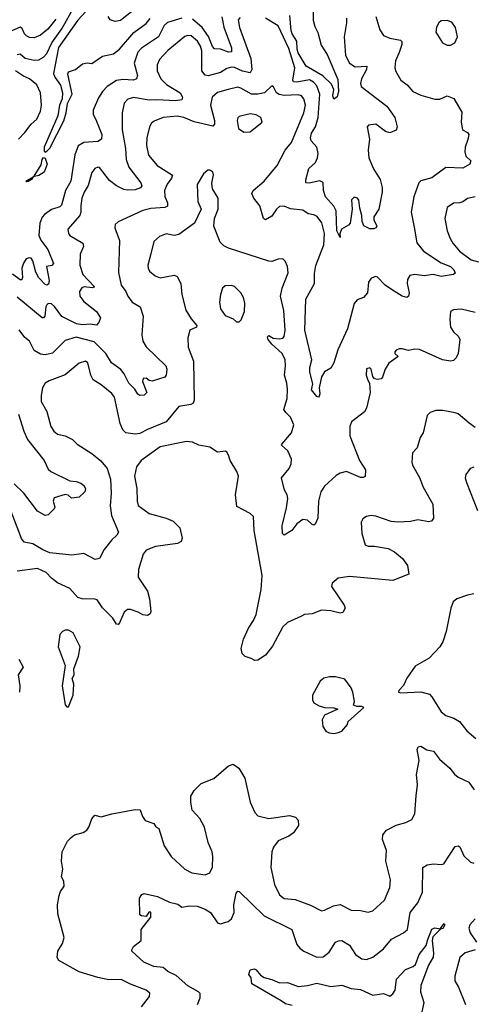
# Model space of a CAD drawing. Extents: x 2133461 to 2293071, y 753526 to 916327.
# Tile 169 of 256: x 2140411 to 2143326, y 854204 to 860545. Entities that reach past the tile are written whole.
import ezdxf

# ---------------------------------------------------------------- set-up
doc = ezdxf.new("R2010")
doc.units = 0

msp = doc.modelspace()

# ---------------------------------------------------------------- linework, layer by layer
at = {"layer": '0CON10XD'}
for points in [[(2142301.3, 860645), (2142301.7, 860541.7), (2142312.1, 860502.1), (2142331.7, 860461.7), (2142351.7, 860381.7), (2142391.5, 860321.5), (2142459.1, 860159.1), (2142464.5, 860085), (2142455, 860048), (2142435, 860032.5), (2142427.3, 860055), (2142434.1, 860095), (2142418.9, 860128.9), (2142363.5, 860183.5), (2142255, 860244.7), (2142205, 860330.8), (2142197.3, 860355), (2142196.6, 860406.6), (2142165.2, 860455), (2142159, 860475), (2142151.4, 860571.4)], [(2140395, 860321.8), (2140415, 860324.5), (2140447.2, 860297.3), (2140505, 860285.3), (2140535, 860287.5), (2140565, 860303.8), (2140585, 860326.4), (2140617.2, 860395), (2140683.5, 860486.5), (2140762.4, 860627.6)], [(2140863.3, 860625), (2140785, 860542), (2140660.6, 860365), (2140628, 860198), (2140636.9, 860175), (2140674, 860124), (2140687.7, 860075), (2140685.4, 860035), (2140668.4, 859995), (2140655.9, 859925), (2140568.5, 859725), (2140568.3, 859698.3), (2140575, 859692.5), (2140585, 859697.8), (2140605, 859717.1), (2140696.4, 859893.6), (2140711.2, 859945), (2140718.8, 860005), (2140748.3, 860065), (2140721.2, 860195), (2140725, 860210), (2140770, 860225), (2140815, 860260), (2140845, 860267.5), (2140875, 860262.5), (2140945, 860310.8), (2141015, 860325.8), (2141055, 860354.5), (2141147.2, 860462.8), (2141225, 860520.4), (2141252, 860552)], [(2141171.6, 860628.4), (2141059.4, 860540.6), (2141025, 860533.6), (2140994.7, 860545), (2140981.6, 860565)], [(2140645, 860548.2), (2140591.5, 860485), (2140545, 860445.4), (2140505, 860428.2), (2140475, 860429.6), (2140455, 860440), (2140441.8, 860455), (2140427.9, 860487.9), (2140415, 860496.4), (2140345, 860466.2)], [(2141455, 860554.2), (2141363.3, 860526.7), (2141342.2, 860507.8), (2141304.6, 860435), (2141195, 860361.5), (2141171.8, 860335), (2141149.4, 860265), (2141169.1, 860185), (2141164.2, 860165), (2141144.1, 860155.9), (2141075, 860159.8), (2141035, 860152.7), (2140975, 860114.6), (2140945, 860082.7), (2140918.3, 860041.7), (2140885, 859962.5), (2140884.5, 859935), (2140901.2, 859901.2), (2140939.6, 859805), (2140938.8, 859775), (2140915, 859760.4), (2140825, 859754.5), (2140788.1, 859731.9), (2140765.5, 859675), (2140741.1, 859505), (2140706.6, 859445), (2140679.5, 859350.5), (2140669.8, 859340.2), (2140615, 859321.8), (2140570.5, 859289.5), (2140556.7, 859273.3), (2140540.4, 859235), (2140533.9, 859155), (2140548.4, 859125), (2140593.3, 859065), (2140628.2, 858975), (2140618.9, 858961.1), (2140583.3, 858955), (2140600.8, 858865), (2140597.6, 858842.4), (2140585, 858835.8), (2140575, 858840.6), (2140535, 858883.4), (2140515, 858918.2), (2140495, 858992.9), (2140485, 859008.5), (2140471.4, 859011.4), (2140453.9, 859005), (2140435, 858977.8), (2140424.8, 858945.2), (2140429.3, 858885), (2140425, 858870.6), (2140415, 858870), (2140365.1, 858905.2)], [(2141830, 860560), (2141818.9, 860545), (2141826, 860495), (2141899.1, 860295), (2141906.8, 860225), (2141895, 860203.5), (2141846.2, 860213.8), (2141795, 860237.4), (2141775, 860239.7), (2141745, 860231.3), (2141705, 860205.4), (2141625, 860184), (2141605, 860187.8), (2141584.6, 860215), (2141583.6, 860343.6), (2141574.7, 860375), (2141556.7, 860406.7), (2141515, 860440.4), (2141495, 860443.8), (2141475, 860437.7), (2141365, 860346.9), (2141312.1, 860287.9), (2141296.1, 860255), (2141297.2, 860215), (2141320.9, 860165), (2141357.2, 860127.2), (2141444.4, 860075), (2141460.6, 860045), (2141455, 860028), (2141415, 860021.6), (2141295, 860029.6), (2141245, 860026.3), (2141145, 860043.1), (2141107.7, 860032.3), (2141083.2, 860006.8), (2141071.5, 859945), (2141071.1, 859835), (2141092.6, 859715), (2141096.1, 859645), (2141113.2, 859595), (2141190.8, 859495), (2141197.1, 859475), (2141188.3, 859461.7), (2141155, 859450), (2141105, 859446.2), (2141081.8, 859451.8), (2141034.8, 859474.8), (2140990.3, 859510.3), (2140925, 859593.1), (2140915, 859595.7), (2140895, 859587.1), (2140875, 859560), (2140852.9, 859477.1), (2140826.8, 859435), (2140811.3, 859395), (2140804.1, 859345.9), (2140805.4, 859305), (2140798.5, 859285), (2140721.9, 859195), (2140725, 859167.5), (2140734.3, 859154.3), (2140818.1, 859105), (2140821.5, 859085), (2140800.5, 859035), (2140799.1, 858965), (2140818.9, 858905), (2140891.9, 858825), (2140881.1, 858818.9), (2140825.4, 858824.6), (2140811.5, 858818.5), (2140795.7, 858795), (2140798.9, 858765), (2140825, 858731.1), (2140906.5, 858666.5), (2140930.9, 858625), (2140920, 858595), (2140905, 858576.9), (2140865, 858584.2), (2140815, 858580.4), (2140776.8, 858586.8), (2140683.3, 858633.3), (2140635, 858697.3), (2140615, 858714.5), (2140595, 858716.7), (2140585, 858709.2), (2140578.5, 858695), (2140573.8, 858636.2), (2140565, 858624.2), (2140555, 858625.6), (2140395, 858757.4)], [(2141712.4, 860562.4), (2141726.1, 860496.1), (2141775, 860364.2), (2141775, 860337.8), (2141755, 860335.8), (2141705, 860355.9), (2141665, 860357.5), (2141652.7, 860372.7), (2141626.7, 860436.7), (2141586.6, 860495), (2141525, 860547.5)], [(2142514.7, 860555), (2142515.7, 860524.3), (2142500, 860435), (2142510.3, 860315), (2142534.4, 860264.4), (2142572.3, 860242.3), (2142646.4, 860246.4), (2142645.4, 860225), (2142612.3, 860165), (2142605.6, 860135), (2142609.2, 860115), (2142775, 859988.1), (2142827.5, 859915), (2142842.5, 859855), (2142836.4, 859833.6), (2142795, 859815.8), (2142766.2, 859825), (2142705, 859871.4), (2142657.5, 859865), (2142648.8, 859855), (2142664, 859776), (2142655.6, 859704.4), (2142659.2, 859655), (2142688.6, 859585), (2142732.8, 859515), (2142745.5, 859465), (2142744.6, 859435), (2142723.1, 859325), (2142692.5, 859275), (2142692.5, 859255), (2142710, 859215), (2142705.6, 859204.4), (2142692.7, 859197.3), (2142665, 859198.8), (2142628.4, 859218.4), (2142616.9, 859245), (2142614.7, 859285), (2142600.5, 859330.5), (2142595, 859383.3), (2142586.4, 859396.4), (2142565, 859401.1), (2142548.5, 859385), (2142552.2, 859325), (2142539.5, 859235), (2142529.1, 859220.9), (2142484.2, 859195), (2142473.3, 859165), (2142475, 859142.5), (2142453.6, 859185), (2142448.4, 859315), (2142433.2, 859345), (2142380.2, 859405), (2142368.3, 859445), (2142365, 859495.6), (2142345, 859508), (2142275, 859492.7), (2142254, 859495), (2142252.9, 859512.9), (2142274.2, 859585.8), (2142316, 859625), (2142329.4, 859655), (2142333.1, 859683.1), (2142323.6, 859725), (2142288, 859765), (2142284.4, 859785), (2142291.1, 859815), (2142317, 859855), (2142334.3, 859915), (2142343.2, 860065), (2142325, 860120), (2142303.6, 860143.6), (2142276.7, 860156.7), (2142195, 860142.9), (2142174.6, 860145), (2142170.3, 860155), (2142182.9, 860235), (2142145, 860360), (2142075.6, 860505.6), (2141995, 860553.9)], [(2142705.5, 860565), (2142729.8, 860479.8), (2142753.7, 860443.7), (2142795, 860425.5), (2142862.5, 860412.5), (2142872.5, 860405), (2142872.5, 860385), (2142855.3, 860334.7), (2142830.2, 860279.8), (2142827.3, 860237.3), (2142830.8, 860215), (2142865.8, 860155), (2142905.5, 860125.5), (2142942.4, 860082.4), (2142995, 860059.2), (2143085, 860033.3), (2143117.6, 860032.4), (2143165, 860054), (2143207, 860037), (2143259.1, 859949.1), (2143254.4, 859885), (2143262, 859835), (2143295, 859817.5), (2143302.9, 859805), (2143297.5, 859772.5), (2143279.4, 859725), (2143276.9, 859695), (2143285, 859666.2), (2143316.7, 859635), (2143310, 859615), (2143265, 859587.8), (2143155, 859592.9), (2143065, 859525.6), (2142995, 859506.7), (2142981.9, 859495), (2142948.5, 859405), (2142931.4, 859305), (2142951.7, 859208.3), (2142968.9, 859108.9), (2143010.6, 859055), (2143125, 858978.5), (2143185.6, 858955), (2143206.9, 858935), (2143215, 858912.5), (2143205, 858904), (2143125, 858890.6), (2143074.5, 858904.5), (2143015, 858895.4), (2142955, 858903.3), (2142923.1, 858896.9), (2142907.5, 858872.5), (2142905.7, 858845), (2142919.2, 858785), (2142916, 858764), (2142903.6, 858756.4), (2142875, 858764.2), (2142805, 858807.3), (2142765.6, 858835), (2142715, 858885.8), (2142705, 858890.8), (2142675, 858880.8), (2142657.8, 858855), (2142650, 858785), (2142625, 858756.2), (2142585, 858741.1), (2142565, 858717.1), (2142522.4, 858555), (2142459.7, 858419.7), (2142435, 858334), (2142415, 858301.2), (2142375, 858277.1), (2142354.6, 858245), (2142339.6, 858175), (2142344.4, 858135), (2142340.3, 858119.7), (2142335, 858113.3), (2142325, 858119.2), (2142290.7, 858160.7), (2142299.7, 858199.7), (2142280, 858275), (2142280, 858305), (2142292.5, 858355), (2142247.5, 858545), (2142254.6, 858745), (2142309.7, 858845), (2142309.4, 858910.6), (2142318.2, 858961.8), (2142368.9, 859095), (2142373, 859167), (2142356.3, 859236.3), (2142326.6, 859276.6), (2142305, 859287.8), (2142268.8, 859295), (2142235, 859318.1), (2142155, 859327.5)], [(2143165, 860380), (2143185, 860382), (2143213.3, 860395), (2143230, 860435), (2143217.5, 860495), (2143195, 860530), (2143165, 860540), (2143125, 860536.7), (2143110, 860525), (2143095, 860497.5), (2143092, 860465), (2143133.3, 860395), (2143165, 860380)], [(2140402.7, 859775), (2140445, 859817.7), (2140485, 859873.1), (2140522.5, 859905), (2140545.9, 859955), (2140551.6, 859995), (2140545.3, 860075), (2140520.8, 860125), (2140475, 860164.4), (2140435, 860182.1), (2140385, 860215.9)], [(2142155, 859327.5), (2142115, 859344.3), (2142085, 859342.9), (2142065.4, 859324.6), (2142035, 859278.6), (2141995, 859256.2), (2141982, 859265), (2141956.9, 859346.9), (2141919.5, 859395), (2141907.1, 859425), (2141914.3, 859445), (2141985, 859504.5), (2142069.4, 859605), (2142120, 859705), (2142161.5, 859755), (2142241.4, 859945), (2142251.6, 859995), (2142240, 860035), (2142225, 860054.4), (2142205, 860061.1), (2142115, 860057), (2142082.6, 860062.6), (2142065.4, 860075), (2142045, 860113.3), (2142035, 860120), (2141987.1, 860072.9), (2141945.3, 860065.3), (2141905, 860065.3), (2141835, 860104.6), (2141815, 860109.6), (2141754.3, 860095.7), (2141685, 860076.9), (2141650.9, 860045), (2141639.1, 859995), (2141665.4, 859895), (2141665, 859872.5), (2141655, 859860), (2141535, 859888.1), (2141467.5, 859915), (2141425, 859924.1), (2141336.2, 859915), (2141277.9, 859892.1), (2141260.6, 859879.4), (2141248.1, 859855), (2141230.5, 859785), (2141227.1, 859735), (2141241.7, 859671.7), (2141296.9, 859606.9), (2141394.4, 859544.4), (2141389.6, 859525), (2141361.1, 859485), (2141343.2, 859445), (2141346, 859406), (2141362.2, 859365), (2141362, 859345), (2141345.4, 859334.6), (2141255, 859328), (2141204.2, 859315.8), (2141045, 859243.8), (2141026.2, 859225), (2141023.8, 859205), (2141053.1, 859123.1), (2141047.4, 858917.4), (2141064.3, 858835.7), (2141095.3, 858795.3), (2141107.1, 858765), (2141135, 858725.5), (2141186.7, 858695), (2141206.5, 858635), (2141197.9, 858515), (2141204.2, 858474.2), (2141225, 858438.6), (2141351.5, 858315), (2141358.2, 858295), (2141355.4, 858255.4), (2141345, 858242.3), (2141265, 858217.9), (2141245, 858220.6), (2141225, 858237.1), (2141206.7, 858235), (2141201.4, 858215), (2141229.2, 858145), (2141212.6, 858127.4), (2141185, 858125.5), (2141172.5, 858132.5), (2141152.5, 858165), (2141114, 858204), (2141084.7, 858264.7), (2141063.1, 858293.1), (2141001.5, 858335), (2140965.8, 858395.8), (2140890.1, 858470.1), (2140775, 858500.3), (2140705, 858479.1), (2140622.7, 858397.3), (2140575, 858386.4), (2140545, 858391.1), (2140504.3, 858415), (2140473.8, 858473.8), (2140445, 858499.2), (2140407.8, 858547.8)], [(2141855, 859820), (2141895, 859822.5), (2141972.5, 859885), (2141963.8, 859915), (2141935, 859932.9), (2141895, 859937.8), (2141825, 859922.5), (2141815, 859913.3), (2141810.6, 859895), (2141821.2, 859845), (2141855, 859820)], [(2140455, 859500), (2140450, 859505), (2140497.2, 859532.7), (2140498.1, 859533.2), (2140503.6, 859536.4), (2140549.6, 859610.4), (2140555.7, 859645), (2140565, 859657.5), (2140575, 859652.5), (2140587.1, 859615), (2140567.8, 859562.3), (2140535, 859540.9), (2140498.1, 859533.2), (2140497.2, 859532.7), (2140487.5, 859515), (2140465, 859503.1), (2140455, 859500)], [(2143345, 858659.2), (2143255, 858681.4), (2143204.4, 858675.6), (2143186.2, 858665), (2143181.1, 858615), (2143185.6, 858565), (2143204, 858534), (2143238, 858505), (2143245.7, 858485), (2143234.1, 858395.9), (2143222.3, 858367.7), (2143205, 858350), (2143185, 858346.2), (2143134.3, 858354.3), (2142985, 858420), (2142956.1, 858423.9), (2142915, 858413.8), (2142875, 858426.2), (2142855, 858426.2), (2142835, 858416.7), (2142826.7, 858405), (2142826.7, 858395), (2142847.5, 858375), (2142788, 858332), (2142763.8, 858295), (2142747.7, 858242.3), (2142738.3, 858231.7), (2142715, 858226.7), (2142695, 858232.5), (2142686.1, 858246.1), (2142675, 858293.3), (2142665, 858303.3), (2142645, 858296.7), (2142642, 858255), (2142653, 858223), (2142663.3, 858205), (2142668.8, 858145), (2142645, 858042.5), (2142631.2, 858018.8), (2142548.8, 857955), (2142536.2, 857925), (2142537.1, 857865), (2142598.9, 857705), (2142638, 857645), (2142636, 857604), (2142623.8, 857596.2), (2142605, 857596), (2142515, 857634.3), (2142475, 857624.3), (2142449.5, 857610.5), (2142375, 857540), (2142349.6, 857505), (2142334.6, 857445), (2142330.6, 857335), (2142315, 857296.7), (2142305, 857290), (2142295, 857293.3), (2142265, 857320.8), (2142235, 857325.8), (2142195, 857297.5), (2142164, 857255), (2142115, 857226.2), (2142104, 857235), (2142101.5, 857285), (2142129.8, 857400.2), (2142138.3, 857461.7), (2142134.5, 857484.5), (2142115.8, 857515), (2142097.5, 857595), (2142145.9, 857654.1), (2142158.8, 857685), (2142161.2, 857715), (2142138.9, 857768.9), (2142098, 857805), (2142098.3, 857811.7), (2142161.4, 857885), (2142177.1, 857935), (2142155.3, 857985.3), (2142124.3, 858015), (2142112.5, 858035), (2142133.3, 858105), (2142136.2, 858165), (2142131.5, 858205), (2142116.2, 858255), (2142123.8, 858316.2), (2142120, 858355), (2142101.1, 858395), (2142034.9, 858454.9), (2142012, 858485), (2142007, 858503), (2142015, 858510.6), (2142043.4, 858493.4), (2142085, 858488.6), (2142106.2, 858493.8), (2142114.5, 858505), (2142121.1, 858545), (2142112.4, 858672.4), (2142090.8, 858765), (2142101.2, 858815), (2142140, 858915), (2142136, 858955), (2142120, 858990), (2142105, 859003.8), (2142075, 859002), (2142035, 858987.5), (2142015, 858989.2), (2141755, 859072.7), (2141725, 859089.5), (2141702.4, 859112.4), (2141662.2, 859215), (2141665.8, 859264.2), (2141690, 859325), (2141688.8, 859395), (2141653.8, 859455), (2141648.3, 859491.7), (2141660, 859545), (2141654.1, 859564.1), (2141635, 859576.7), (2141622.5, 859575), (2141595, 859553.3), (2141553.6, 859483.6), (2141558.8, 859375), (2141578.8, 859325), (2141537.5, 859235), (2141435, 859160.9), (2141405, 859155.4), (2141354.5, 859165.5), (2141310.9, 859149.1), (2141274.5, 859115.5), (2141255, 859037.5)], [(2143345, 859403.3), (2143295, 859392.9), (2143265, 859371.9), (2143245, 859365.5), (2143205, 859363.3), (2143162.9, 859335), (2143149.4, 859265), (2143164.5, 859185), (2143182.7, 859135), (2143199.5, 859105), (2143243.2, 859053.2), (2143318.5, 858998.5), (2143365, 858984.7)], [(2141255, 859037.5), (2141236.9, 858965), (2141238.1, 858945), (2141248.1, 858925), (2141284.2, 858895), (2141315, 858882.2), (2141405, 858900), (2141425, 858891.2), (2141448.1, 858845), (2141454.3, 858775), (2141480.6, 858675), (2141515, 858618.6), (2141551.9, 858575), (2141549.2, 858565), (2141507.1, 858545), (2141494.2, 858495), (2141496.7, 858435), (2141530.4, 858345), (2141535.6, 858094.4), (2141528, 858075), (2141513.6, 858066.4), (2141435, 858053.3), (2141354.3, 857955.7), (2141233.7, 857906.3), (2141185, 857880), (2141155, 857876.2), (2141095, 857883.3), (2141075, 857902.9), (2141057.5, 857945), (2141022.5, 858115), (2141005, 858138.1), (2140935, 858194.2), (2140884.3, 858225), (2140868.5, 858255), (2140850, 858335), (2140835.7, 858345.7), (2140795, 858332), (2140705, 858257.8), (2140600.6, 858219.4), (2140576.2, 858205), (2140558.1, 858175), (2140548.5, 858125), (2140550, 858085), (2140585, 858021.2), (2140612.2, 857925), (2140630.8, 857895), (2140655, 857875.7), (2140705, 857864.2), (2140750.3, 857840.3), (2140781.1, 857811.1), (2140875, 857751.5), (2140933.6, 857703.6), (2140974.6, 857655), (2140995.3, 857585), (2141000, 857495), (2140994.7, 857414.8), (2141002.3, 857352.3), (2141047.1, 857245), (2141036, 857225), (2141004, 857195), (2140956.2, 857133.8), (2140926, 857075), (2140898.3, 857068.3), (2140825, 857107.8), (2140747.2, 857097.2), (2140605, 857112.4), (2140559.8, 857129.8), (2140495, 857169.6), (2140439.5, 857179.5), (2140423.4, 857203.4), (2140350.4, 857395)], [(2141808.3, 858598.3), (2141825, 858598.8), (2141838.3, 858611.7), (2141858.6, 858665), (2141860.3, 858720.3), (2141852.5, 858755), (2141836, 858785), (2141795, 858825.8), (2141775, 858832.5), (2141735, 858831.2), (2141716.2, 858815), (2141704.3, 858775), (2141698.6, 858725), (2141703.4, 858683.4), (2141735, 858639.2), (2141785, 858619.2), (2141808.3, 858598.3)], [(2140404.6, 858005), (2140438.5, 857895), (2140461.3, 857841.3), (2140568.5, 857705), (2140595, 857651.2), (2140610.8, 857635), (2140733.8, 857575), (2140775, 857570.4), (2140805, 857559.5), (2140824.4, 857545), (2140835.5, 857525), (2140830.9, 857505), (2140795, 857469.5), (2140745, 857464), (2140722.4, 857482.4), (2140705, 857486.4), (2140634.3, 857465.7), (2140626, 857445), (2140636.7, 857405), (2140633.3, 857395), (2140595, 857356.2), (2140575, 857352), (2140525, 857378.8), (2140436.9, 857495), (2140375.7, 857555.7)], [(2143345, 857919.1), (2143305, 857945.5), (2143235, 858006.9), (2143215, 858013.1), (2143135, 858027.1), (2143091.7, 858028.3), (2143054.3, 858015.7), (2143036.2, 857995), (2143008.6, 857885), (2142990.8, 857855), (2142971.7, 857788.3), (2142940.8, 857755), (2142936.7, 857695), (2142941.1, 857675), (2142985, 857596.2), (2143008.9, 857535), (2143070.6, 857425), (2143076.1, 857333.9), (2143063.6, 857316.4), (2143045, 857311.2), (2142975, 857324.2), (2142927, 857313), (2142849.7, 857309.7), (2142803.2, 857313.2), (2142705, 857347.3), (2142675, 857351.1), (2142644.3, 857345.7), (2142620.5, 857329.5), (2142610.7, 857309.3), (2142613.8, 857235), (2142635, 857163.8), (2142655, 857154.2), (2142695.9, 857154.1), (2142785, 857138.6), (2142825, 857117.1), (2142875.6, 857075.6), (2142908.8, 857028.8), (2142916.4, 856973.6), (2142815, 856933.8), (2142535, 856958.1), (2142462.7, 856947.3), (2142422.5, 856915), (2142420, 856895), (2142501.2, 856775), (2142506.2, 856755), (2142492.7, 856727.3), (2142475, 856722.9), (2142415, 856737.8), (2142355, 856742.1), (2142295, 856718.9), (2142245.6, 856714.4), (2142225, 856704.4), (2142136.8, 856663.2), (2142105.8, 856635), (2142039.7, 856510.3), (2141995, 856452), (2141945, 856421.2), (2141925, 856417.5), (2141901.7, 856431.7), (2141863, 856443), (2141843, 856463), (2141836.7, 856495), (2141852, 856555), (2141883.6, 856626.4), (2141917.1, 856675), (2141934.4, 856715), (2141965.5, 856875), (2141971.9, 856965), (2141922.2, 857255), (2141916, 857345), (2141895.5, 857365.5), (2141810, 857410), (2141800, 857485), (2141820, 857605), (2141810, 857635), (2141766.2, 857705), (2141758.8, 857735), (2141747.3, 857757.3), (2141735.9, 857765.9), (2141685, 857760.8), (2141635, 857792.2), (2141564.5, 857804.5), (2141524.3, 857824.3), (2141485, 857828.9), (2141315, 857794.5), (2141193.4, 857706.6), (2141163.1, 857665), (2141150.6, 857605), (2141165.6, 857525), (2141166.9, 857445), (2141175, 857416.7), (2141245, 857365.7), (2141354.6, 857334.6), (2141399.2, 857315), (2141442.7, 857272.7), (2141457.5, 857205), (2141450, 857185), (2141428, 857172), (2141285, 857152.7), (2141225, 857128.9), (2141206.3, 857103.7), (2141176.7, 857005)], [(2143335, 857663.8), (2143312.5, 857655), (2143283.3, 857615), (2143280, 857595), (2143288.8, 857565), (2143358.6, 857385)], [(2141176.7, 857005), (2141174.3, 856955), (2141234.6, 856864.6), (2141247.9, 856815), (2141255.7, 856734.3), (2141252.3, 856717.7), (2141235, 856707.5), (2141205, 856712.2), (2141175, 856729.4), (2141125, 856745.6), (2141105, 856745.7), (2141085, 856730), (2141055, 856660), (2141045, 856650), (2141035, 856651.2), (2141011.3, 856691.3), (2140945, 856757.1), (2140909.1, 856809.1), (2140895, 856814), (2140814.2, 856814.2), (2140785, 856824.2), (2140735, 856882.5), (2140655, 856918.6), (2140615, 856947.5), (2140580.8, 856985), (2140525, 857011.5), (2140395, 856993.1)], [(2143335, 856848.1), (2143295, 856838.1), (2143226.7, 856815), (2143203.6, 856796.4), (2143187.8, 856755), (2143158.1, 856605), (2143135, 856537.5), (2143116.2, 856505), (2143047.3, 856432.7), (2142958.3, 856381.7), (2142903.3, 856305), (2142883.6, 856256.4), (2142852.5, 856225), (2142850, 856215), (2142865, 856210), (2142995, 856216), (2143050.5, 856200.5), (2143066.2, 856185), (2143125, 856088), (2143155, 856062.9), (2143206.2, 856046.2), (2143242.5, 856025), (2143290, 855965), (2143348.6, 855915)], [(2140725, 856120), (2140756, 856195), (2140760, 856265), (2140748.3, 856301.7), (2140761.2, 856325), (2140760, 856365), (2140790, 856445), (2140800, 856505), (2140755, 856596.7), (2140725, 856613.3), (2140705, 856613.3), (2140687.5, 856605), (2140670, 856585), (2140660, 856505), (2140703.3, 856385), (2140683.8, 856255), (2140703, 856133), (2140715, 856120), (2140725, 856120)], [(2140406.5, 856426.5), (2140434.5, 856375), (2140402.1, 856325), (2140413.1, 856255), (2140410.9, 856215)], [(2142435, 855947.5), (2142455, 855952.5), (2142486.4, 855963.6), (2142522.5, 856005), (2142527.5, 856025), (2142627.5, 856115), (2142615, 856122.5), (2142581.7, 856121.7), (2142560, 856130), (2142566.2, 856155), (2142556.2, 856215), (2142545, 856242.5), (2142505, 856297.5), (2142445, 856313.3), (2142407, 856313), (2142370, 856305), (2142346.7, 856285), (2142296.7, 856195), (2142296.2, 856165), (2142304.3, 856144.3), (2142340, 856125), (2142375, 856115.6), (2142435, 856113.8), (2142460, 856105), (2142373.3, 856065), (2142360, 856035), (2142363.6, 855993.6), (2142383.6, 855963.6), (2142405, 855952.5), (2142435, 855947.5)], [(2142964.4, 855545.6), (2142973.4, 855616.6), (2142966.1, 855683.9), (2142984.4, 855775), (2142971.4, 855845), (2142978, 855862), (2142993.9, 855866.1), (2143033.5, 855843.5), (2143075, 855834), (2143115, 855782.5), (2143182, 855725), (2143211.4, 855685), (2143235, 855665.6), (2143304.5, 855634.5), (2143336.9, 855585)], [(2141195, 854186.7), (2141246.2, 854255), (2141248.8, 854275), (2141226.7, 854295), (2141124, 854334), (2141065, 854364.4), (2140985, 854361.9), (2140915, 854376.5), (2140793.6, 854413.6), (2140663.3, 854485), (2140653.3, 854505), (2140655.8, 854545), (2140687.8, 854595), (2140697.5, 854635), (2140656.2, 854786.2), (2140655.5, 854845), (2140665.6, 854905), (2140675, 854931.2), (2140698.6, 854965), (2140695.8, 854995.8), (2140680, 855025), (2140688.8, 855075), (2140680, 855125), (2140684, 855185), (2140719.2, 855255), (2140742.2, 855277.8), (2140765, 855295.6), (2140819.1, 855310.9), (2140843.3, 855325), (2140856.7, 855345), (2140875, 855397.5), (2140895, 855422.5), (2140935, 855411.2), (2141005, 855430.8), (2141155, 855458.8), (2141186.1, 855456.1), (2141202.3, 855412.3), (2141218.3, 855388.3), (2141275, 855367.5), (2141287, 855347), (2141306.7, 855335), (2141341.9, 855225), (2141386.9, 855155), (2141475, 855074.3), (2141520.7, 855050.7), (2141605, 855038.6), (2141635, 855050.8), (2141653, 855087), (2141655.4, 855155.4), (2141650, 855185), (2141625.6, 855245), (2141601.8, 855345), (2141570.3, 855400.2), (2141521.1, 855455), (2141512.9, 855505), (2141514.2, 855545), (2141535, 855580), (2141580, 855625), (2141660.9, 855659.1), (2141755, 855740), (2141785, 855750), (2141823.3, 855725), (2141861.2, 855661.2), (2141894.3, 855505), (2141925, 855440), (2141945, 855418.1), (2142015, 855399.4), (2142148.8, 855418.8), (2142188.3, 855408.3), (2142205, 855390), (2142206.2, 855355), (2142175, 855308.8), (2142145, 855285.8), (2142075, 855255.6), (2142045.6, 855215), (2142034.4, 855185), (2142028.6, 855085), (2142052.7, 854975), (2142085, 854909.2), (2142113.3, 854885), (2142185, 854878.2), (2142283.1, 854843.1), (2142355, 854805.7), (2142375, 854809.2), (2142431.2, 854838.8), (2142475, 854845.5), (2142545, 854810), (2142605, 854807.1), (2142655, 854796.9), (2142684.5, 854805.5), (2142761.4, 854875), (2142795.6, 854955), (2142798.5, 855005), (2142769.2, 855125), (2142773.8, 855195), (2142748.5, 855265), (2142750, 855295), (2142773.3, 855325), (2142835, 855357.1), (2142897.5, 855375), (2142936.7, 855395), (2142955, 855430), (2142964.4, 855545.6)], [(2141556.6, 854203.4), (2141574.4, 854245), (2141572.4, 854272.4), (2141562, 854285), (2141495, 854323.6), (2141418.3, 854388.3), (2141365, 854415.6), (2141335, 854440), (2141275, 854447.9), (2141210, 854475), (2141134.2, 854545), (2141132.5, 854555), (2141144, 854575), (2141193.3, 854615), (2141192.5, 854685), (2141256.7, 854765), (2141255, 854797.5), (2141243.6, 854796.4), (2141225, 854770), (2141195, 854772.5), (2141185, 854780), (2141182.3, 854887.7), (2141198.8, 854911.2), (2141212.7, 854917.3), (2141298.1, 854898.1), (2141375, 854861.4), (2141428.6, 854848.6), (2141455, 854830), (2141505, 854837.5), (2141555, 854835.7), (2141605, 854817.5), (2141640, 854795), (2141685, 854728.8), (2141705, 854722), (2141753.9, 854736.1), (2141776.1, 854753.9), (2141792.9, 854795), (2141791.1, 854845), (2141805, 854920), (2141815, 854932.5), (2141825, 854930), (2141985, 854774.5), (2142164, 854685), (2142195, 854588.8), (2142215, 854564.3), (2142242, 854545), (2142325, 854507.9), (2142365, 854509.5), (2142405, 854540.6), (2142445, 854604.3), (2142465, 854613.3), (2142485, 854613.8), (2142536, 854585), (2142574.5, 854524.5), (2142615, 854496), (2142645, 854492.9), (2142685, 854508.1), (2142755, 854561.9), (2142805.9, 854624.1), (2142882.9, 854665), (2142908.5, 854685), (2142926.5, 854795), (2142975, 854857.1), (2143005.3, 854925), (2143006.7, 855085), (2143035, 855102), (2143075, 855109.2), (2143125, 855103.3), (2143142.5, 855107.5), (2143215, 855219.2), (2143234.1, 855224.1), (2143245, 855218.8), (2143270.6, 855160.6), (2143315, 855120), (2143335, 855112)], [(2143343.5, 854755), (2143310, 854715), (2143303.1, 854695), (2143312.5, 854665), (2143352.2, 854605)], [(2142165, 854195.3), (2142122.3, 854207.7), (2142095.5, 854225.5), (2141906.2, 854335), (2141902, 854375), (2141886.4, 854396.4), (2141895, 854426), (2141921.2, 854431.2), (2141935, 854426.7), (2141962, 854392), (2141985, 854376.7), (2142035, 854364.5), (2142085, 854342.5), (2142135, 854344.2), (2142205, 854318.1), (2142264.4, 854324.4), (2142325, 854340), (2142415, 854318.9), (2142485, 854326.9), (2142545, 854305.6), (2142605, 854299.6), (2142685, 854262.5), (2142755, 854273.8), (2142795, 854256.7), (2142815, 854271.2), (2142830, 854295), (2142838.6, 854365), (2142895, 854428.6), (2142945, 854447.5), (2142959.3, 854460.7), (2142984.6, 854525), (2143028.3, 854581.7), (2143038.5, 854621.5), (2143065, 854687.3), (2143084.7, 854695.3), (2143119.3, 854690.7), (2143145, 854723.3), (2143150, 854715), (2143135, 854692.9), (2143121.7, 854688.3), (2143071.7, 854638.3), (2143067.8, 854615), (2143076.8, 854533.2), (2143073.6, 854506.4), (2143044, 854455), (2142993.8, 854325), (2142991.8, 854285), (2143012.8, 854215), (2142972.9, 854025)], [(2143343.3, 854555), (2143280, 854535), (2143245.8, 854505), (2143212.5, 854385), (2143212.5, 854355), (2143236, 854315), (2143283, 854203)]]:
    msp.add_lwpolyline(points, dxfattribs=at)

doc.saveas('drawing.dxf')
